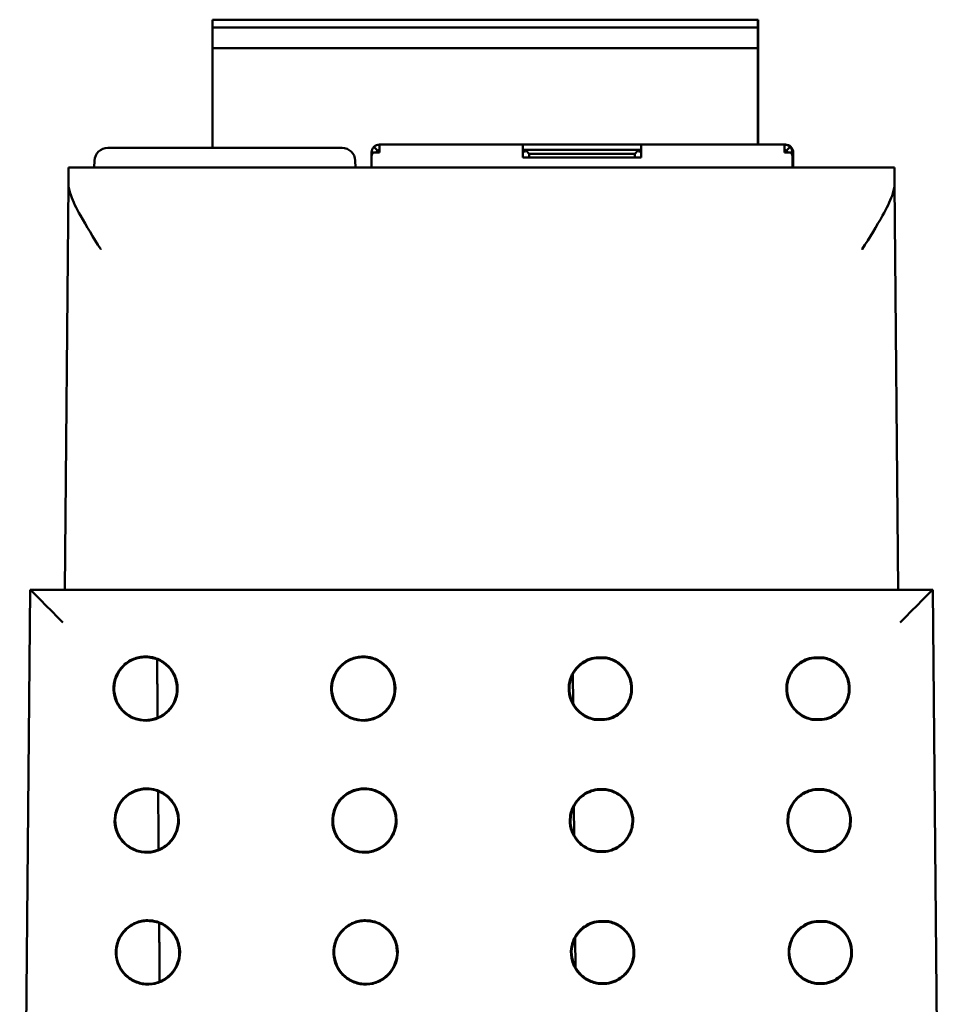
# Model space of a CAD drawing. Header units: inches. Extents: x 2.1 to 23.1, y 0.4 to 17.8.
# Tile 3 of 12: x 9.9 to 11.3, y 4.9 to 6.4. Entities that reach past the tile are written whole.
import ezdxf

# ---------------------------------------------------------------- set-up
doc = ezdxf.new("R2010")
doc.units = ezdxf.units.IN
doc.header["$LTSCALE"] = 0.8
doc.header["$MEASUREMENT"] = 0
doc.layers.add('Visible (ANSI)', color=7, linetype='Continuous', lineweight=50)

msp = doc.modelspace()

# ---------------------------------------------------------------- linework, layer by layer
at = {"layer": 'Visible (ANSI)'}
for p, q in [((10.1497, 6.3791), (10.9765, 6.3791)), ((10.9766, 6.3791), (10.9765, 6.3791)), ((10.1496, 6.3673), (10.9764, 6.3673)), ((10.1497, 6.3673), (10.1497, 6.3712)), ((10.9765, 6.3673), (10.9764, 6.3673)), ((10.9765, 6.3712), (10.9765, 6.3673)), ((10.9767, 6.3555), (10.9767, 6.3712)), ((10.1496, 6.3436), (10.1496, 6.3594)), ((10.9763, 6.3594), (10.9763, 6.3436)), ((10.9766, 6.3121), (10.9766, 6.3555)), ((10.9766, 6.3555), (10.9767, 6.3555)), ((10.1496, 6.1847), (10.1496, 6.3358)), ((10.1496, 6.3358), (10.9764, 6.3358)), ((10.9764, 6.3358), (10.9764, 6.3358)), ((10.9764, 6.3358), (10.9764, 6.1896)), ((10.9766, 6.3121), (10.9767, 6.1896)), ((10.9766, 6.3121), (10.9766, 6.3121)), ((9.9908, 6.1847), (10.346, 6.1847)), ((10.3943, 6.1861), (10.3999, 6.1806)), ((10.4027, 6.1896), (10.4509, 6.1896)), ((10.4509, 6.1896), (10.62, 6.1896)), ((10.62, 6.1817), (10.62, 6.1896)), ((10.7995, 6.1896), (10.62, 6.1896)), ((10.6239, 6.1817), (10.62, 6.1817)), ((10.6239, 6.1817), (10.624, 6.1817)), ((10.624, 6.1817), (10.7956, 6.1817)), ((10.624, 6.1817), (10.6299, 6.1758)), ((10.7897, 6.1758), (10.7956, 6.1817)), ((10.7995, 6.1817), (10.7956, 6.1817)), ((10.7995, 6.1896), (10.9686, 6.1896)), ((10.9686, 6.1896), (11.0168, 6.1896)), ((11.0168, 6.1896), (11.0175, 6.1896)), ((11.0168, 6.1896), (11.0168, 6.1817)), ((11.0175, 6.1896), (11.0175, 6.1896)), ((11.0181, 6.1896), (11.0175, 6.1896)), ((11.0175, 6.1896), (11.0175, 6.1896)), ((11.0175, 6.1896), (11.0175, 6.1896)), ((11.0196, 6.1806), (11.0252, 6.1861)), ((10.3943, 6.1778), (10.3909, 6.1778)), ((10.3909, 6.1729), (10.3909, 6.1778)), ((10.3909, 6.1727), (10.3909, 6.1547)), ((10.4027, 6.1778), (10.3943, 6.1778)), ((10.62, 6.1699), (10.62, 6.1778)), ((10.62, 6.1699), (10.62, 6.1778)), ((10.62, 6.1699), (10.7995, 6.1699)), ((10.6299, 6.1758), (10.6298, 6.1758)), ((10.6298, 6.1703), (10.6298, 6.1699)), ((10.6299, 6.1758), (10.6299, 6.1699)), ((10.7897, 6.1758), (10.6299, 6.1758)), ((10.7897, 6.1703), (10.7897, 6.1699)), ((10.7995, 6.1699), (10.7995, 6.1778)), ((11.0252, 6.1778), (11.0168, 6.1778)), ((11.0252, 6.1778), (11.0287, 6.1778)), ((11.0287, 6.1778), (11.0287, 6.1547)), ((11.0287, 6.1547), (11.0287, 6.1727)), ((11.0292, 6.1547), (11.0293, 6.1778)), ((11.0293, 6.1778), (11.0293, 6.1547)), ((11.0293, 6.1778), (11.0293, 6.1778)), ((11.0293, 6.1547), (11.0293, 6.1727)), ((11.0293, 6.1727), (11.0293, 6.1727)), ((11.0293, 6.1727), (11.0293, 6.1727)), ((11.0293, 6.1727), (11.0293, 6.1547)), ((11.0293, 6.1547), (11.0293, 6.1727)), ((11.0299, 6.1547), (11.0299, 6.1778)), ((11.0299, 6.1727), (11.0299, 6.1547)), ((11.0299, 6.1727), (11.0299, 6.1727)), ((11.0299, 6.1727), (11.0299, 6.1547)), ((9.9313, 6.1303), (9.9315, 6.1547)), ((11.1833, 6.1547), (9.9315, 6.1547)), ((9.9708, 6.1654), (9.9705, 6.1547)), ((10.366, 6.1654), (10.3663, 6.1547)), ((11.1833, 6.1547), (11.1835, 6.1303)), ((9.9313, 6.1303), (9.9259, 5.5147)), ((11.1889, 5.5147), (11.1835, 6.1303)), ((9.8732, 5.5147), (9.8574, 3.7037)), ((11.2416, 5.5147), (9.8732, 5.5147)), ((9.8732, 5.5147), (9.8732, 5.5147)), ((11.2416, 5.5147), (11.2416, 5.5147)), ((11.2574, 3.7037), (11.2416, 5.5147)), ((10.7311, 5.4121), (10.7439, 5.4121)), ((10.7439, 5.4111), (10.7312, 5.4111)), ((11.0611, 5.4121), (11.0739, 5.4121)), ((11.0739, 5.4111), (11.0612, 5.4111)), ((10.6959, 5.3863), (10.6963, 5.3423)), ((10.7439, 5.3172), (10.7311, 5.3172)), ((10.7312, 5.3182), (10.7439, 5.3182)), ((11.0739, 5.3172), (11.0611, 5.3172)), ((11.0612, 5.3182), (11.0739, 5.3182)), ((10.7328, 5.2122), (10.7457, 5.2122)), ((10.7456, 5.2112), (10.7329, 5.2112)), ((11.0628, 5.2122), (11.0757, 5.2122)), ((11.0756, 5.2112), (11.0629, 5.2112)), ((10.6976, 5.1863), (10.698, 5.1423)), ((10.7457, 5.1171), (10.7328, 5.1171)), ((10.7329, 5.1182), (10.7456, 5.1182)), ((11.0757, 5.1171), (11.0628, 5.1171)), ((11.0629, 5.1182), (11.0756, 5.1182)), ((10.7346, 5.0122), (10.7474, 5.0122)), ((10.7474, 5.0112), (10.7346, 5.0112)), ((11.0646, 5.0122), (11.0774, 5.0122)), ((11.0774, 5.0112), (11.0646, 5.0112)), ((10.6994, 4.9864), (10.6998, 4.9422)), ((10.7346, 4.9182), (10.7474, 4.9182)), ((10.7474, 4.9171), (10.7346, 4.9171)), ((11.0646, 4.9182), (11.0774, 4.9182)), ((11.0774, 4.9171), (11.0646, 4.9171))]:
    msp.add_line(p, q, dxfattribs=at)
for centre, radius, start, end in [((9.9908, 6.1647), 0.02, 90, 178), ((10.346, 6.1647), 0.02, 2, 90), ((10.4033, 6.1778), 0.00394, 99.0489, 180), ((10.4033, 6.1778), 0.00394, 99.9076, 180), ((10.4027, 6.1778), 0.00394, 90.1549, 135), ((11.0168, 6.1778), 0.0118, 45, 90), ((11.0168, 6.1778), 0.00394, 45, 90), ((10.4039, 6.1778), 0.00394, 109.0647, 135)]:
    msp.add_arc(centre, radius, start, end, dxfattribs=at)
for centre, major_axis, ratio, start_param, end_param in [((10.1497, 6.3712), (0, 0.00787), 0.000956, 0, 1.570796), ((10.9765, 6.3712), (0, 0.00787), 0.000956, 0, 1.570796), ((10.9766, 6.3712), (0, 0.00787), 0.000956, 4.712389, 6.283185), ((10.1496, 6.3594), (0, 0.00787), 0.000956, 0, 1.570796), ((10.9764, 6.3594), (0, 0.00787), 0.000956, 0, 1.570796), ((10.1496, 6.3436), (0, -0.00787), 0.000956, 4.712389, 6.283185), ((10.9764, 6.3436), (0, -0.00787), 0.000956, 4.712389, 6.283185), ((10.4027, 6.1778), (0, 0.0118), 1, 0, 0.785398), ((10.4027, 6.1778), (0, 0.0118), 0.000956, 0, 1.570796), ((10.62, 6.1778), (0, 0.0118), 0.000956, 0, 1.570796), ((10.62, 6.1778), (0, 0.00394), 0.000956, 0, 1.570796), ((10.6223, 6.1778), (-0.00163, -0.00394), 0.000816, 3.141931, 4.712727), ((10.7972, 6.1778), (0.00163, -0.00394), 0.000816, 3.141255, 4.712051), ((10.7995, 6.1778), (0, 0.0118), 0.000956, 0, 1.570796), ((11.0168, 6.1778), (0, 0.0118), 0.000956, 0, 1.570796), ((11.0168, 6.1778), (0, 0.00394), 0.000956, 0, 1.570796), ((11.0175, 6.1778), (0, 0.0118), 1, 4.712389, 6.283185), ((11.0175, 6.1778), (0, 0.0118), 1, 4.712389, 6.283185), ((11.0175, 6.1778), (0, 0.0118), 0.000956, 1.235825, 1.570796), ((11.0175, 6.1778), (0, 0.00394), 0.000956, 0.168743, 1.570796), ((11.0175, 6.1778), (0, -0.0118), 0.000956, 1.570796, 1.906166), ((11.0175, 6.1778), (0, 0.00394), 0.000956, 4.712389, 6.126581), ((11.0181, 6.1778), (0, 0.0118), 1, 5.497787, 6.283185), ((10.6298, 6.1703), (0, 0.00557), 0.000676, 0, 1.570796), ((10.7897, 6.1703), (0, -0.00557), 0.000676, 3.142269, 4.712389), ((11.0181, 6.1778), (0, 0.00394), 0.000956, 4.712389, 5.952993), ((11.0181, 6.1778), (0, -0.0118), 0.000956, 1.570796, 1.891306), ((9.9228, 5.4647), (0.0496, -0.05), 0.004363, 1.575198, 3.137267), ((11.192, 5.4647), (-0.0496, -0.05), 0.004363, 3.145918, 4.707988)]:
    msp.add_ellipse(centre, major_axis=major_axis, ratio=ratio, start_param=start_param, end_param=end_param, dxfattribs=at)
for points, degree in [([(10.3943, 6.1861), (10.3921, 6.1839), (10.3909, 6.1809), (10.3909, 6.1778)], 3), ([(10.4547, 6.1896), (10.4543, 6.1896), (10.454, 6.1896), (10.454, 6.1896)], 3), ([(10.4544, 6.1896), (10.4545, 6.1896), (10.4546, 6.1896), (10.4548, 6.1896)], 3), ([(10.4555, 6.1896), (10.4551, 6.1896), (10.4548, 6.1896), (10.4548, 6.1896)], 3), ([(10.4552, 6.1896), (10.4553, 6.1896), (10.4554, 6.1896), (10.4556, 6.1896)], 3), ([(10.9659, 6.1896), (10.9659, 6.1896), (10.9656, 6.1896), (10.9652, 6.1896)], 3), ([(10.9666, 6.1896), (10.9666, 6.1896), (10.9664, 6.1896), (10.966, 6.1896)], 3), ([(11.0287, 6.1778), (11.0287, 6.1809), (11.0274, 6.1839), (11.0252, 6.1861)], 3), ([(11.0265, 6.1861), (11.0287, 6.1839), (11.0299, 6.1809), (11.0299, 6.1778)], 3), ([(10.3909, 6.1727), (10.3909, 6.1744), (10.3921, 6.1761), (10.3943, 6.1778)], 3), ([(11.0252, 6.1778), (11.0274, 6.1761), (11.0287, 6.1744), (11.0287, 6.1727)], 3), ([(11.0299, 6.1727), (11.0299, 6.1727), (11.0299, 6.1728), (11.0299, 6.1729)], 3), ([(10.0657, 5.4089), (10.0661, 5.3647), (10.0664, 5.3207)], 2), ([(10.0673, 5.209), (10.0676, 5.1647), (10.068, 5.1206)], 2), ([(10.0688, 5.0091), (10.0692, 4.9647), (10.0695, 4.9205)], 2), ([(10.7346, 5.0122), (10.7346, 5.0119), (10.7346, 5.0115), (10.7346, 5.0112)], 3), ([(10.7474, 5.0122), (10.7474, 5.0119), (10.7474, 5.0115), (10.7474, 5.0112)], 3), ([(11.0646, 5.0122), (11.0646, 5.0119), (11.0646, 5.0115), (11.0646, 5.0112)], 3), ([(11.0774, 5.0122), (11.0774, 5.0119), (11.0774, 5.0115), (11.0774, 5.0112)], 3), ([(10.7346, 4.9171), (10.7346, 4.9175), (10.7346, 4.9178), (10.7346, 4.9182)], 3), ([(10.7474, 4.9171), (10.7474, 4.9175), (10.7474, 4.9178), (10.7474, 4.9182)], 3), ([(11.0646, 4.9171), (11.0646, 4.9175), (11.0646, 4.9178), (11.0646, 4.9182)], 3), ([(11.0774, 4.9171), (11.0774, 4.9175), (11.0774, 4.9178), (11.0774, 4.9182)], 3)]:
    msp.add_open_spline(points, degree=degree, dxfattribs=at)
for points, knots in [([(10.3999, 6.1806), (10.3995, 6.1802), (10.3992, 6.1798), (10.3988, 6.1788), (10.3987, 6.1783), (10.3987, 6.1778)], [-0.01526468, -0.01526468, -0.01526468, -0.01526468, -0.00763234, -0.00763234, 0, 0, 0, 0]), ([(10.4, 6.1778), (10.4, 6.1783), (10.4001, 6.1788), (10.4005, 6.1798), (10.4008, 6.1802), (10.4012, 6.1806)], [-0.01526468, -0.01526468, -0.01526468, -0.01526468, -0.00763234, -0.00763234, 0, 0, 0, 0]), ([(11.0208, 6.1778), (11.0208, 6.1783), (11.0207, 6.1788), (11.0203, 6.1798), (11.02, 6.1802), (11.0196, 6.1806)], [-0.01526468, -0.01526468, -0.01526468, -0.01526468, -0.00763234, -0.00763234, 0, 0, 0, 0]), ([(9.9804, 6.0308), (9.9804, 6.0308), (9.9803, 6.0309), (9.9691, 6.0489), (9.9583, 6.0662), (9.9432, 6.0933), (9.9383, 6.1034), (9.9326, 6.1193), (9.9312, 6.1253), (9.9313, 6.1303)], [-0.0007569, -0.0007569, -0.0007569, -0.0007569, 0, 0, 0.1605033, 0.1605033, 0.2756155, 0.2756155, 0.369841, 0.369841, 0.369841, 0.369841]), ([(11.1835, 6.1303), (11.1836, 6.1253), (11.1823, 6.1193), (11.1765, 6.1034), (11.1716, 6.0933), (11.1566, 6.0662), (11.1457, 6.0489), (11.1345, 6.0309), (11.1345, 6.0308), (11.1344, 6.0308)], [0, 0, 0, 0, 0.0646422, 0.0646422, 0.1436135, 0.1436135, 0.2537248, 0.2537248, 0.254244, 0.254244, 0.254244, 0.254244]), ([(10.0482, 5.4133), (10.0529, 5.4133), (10.0576, 5.4126), (10.0682, 5.4094), (10.0738, 5.4065), (10.0837, 5.3985), (10.0878, 5.3936), (10.0939, 5.3825), (10.0958, 5.3764), (10.0972, 5.3638), (10.0967, 5.3575), (10.0933, 5.3453), (10.0903, 5.3396), (10.0825, 5.3296), (10.0777, 5.3255), (10.0667, 5.3192), (10.0606, 5.3172), (10.048, 5.3156), (10.0416, 5.3161), (10.0294, 5.3194), (10.0237, 5.3222), (10.0136, 5.3299), (10.0094, 5.3347), (10.003, 5.3456), (10.0009, 5.3517), (9.9992, 5.3642), (9.9995, 5.3706), (10.0027, 5.3828), (10.0054, 5.3886), (10.0113, 5.3966), (10.0138, 5.3992), (10.0192, 5.4039), (10.0222, 5.4059), (10.0254, 5.4076), (10.031, 5.4106), (10.0371, 5.4124), (10.045, 5.4132), (10.0466, 5.4133), (10.0482, 5.4133)], [0.060561, 0.060561, 0.060561, 0.060561, 0.0964888, 0.0964888, 0.144728, 0.144728, 0.1929677, 0.1929677, 0.2412113, 0.2412113, 0.2894602, 0.2894602, 0.3377125, 0.3377125, 0.3859646, 0.3859646, 0.4342127, 0.4342127, 0.4824551, 0.4824551, 0.5306933, 0.5306933, 0.5789308, 0.5789308, 0.6271715, 0.6271715, 0.6754172, 0.6754172, 0.7236667, 0.7236667, 0.7509825, 0.7509825, 0.7783016, 0.7783016, 0.7783016, 0.8265483, 0.8265483, 0.8388626, 0.8388626, 0.8388626, 0.8388626]), ([(10.0482, 5.4122), (10.042, 5.4122), (10.0359, 5.411), (10.0244, 5.4063), (10.0192, 5.4029), (10.0104, 5.3942), (10.0069, 5.389), (10.002, 5.3776), (10.0007, 5.3715), (10.0005, 5.3591), (10.0017, 5.3529), (10.0062, 5.3414), (10.0096, 5.3361), (10.0182, 5.3272), (10.0233, 5.3236), (10.0347, 5.3186), (10.0408, 5.3172), (10.0532, 5.3169), (10.0593, 5.318), (10.0709, 5.3224), (10.0762, 5.3257), (10.0853, 5.3342), (10.0889, 5.3392), (10.0941, 5.3505), (10.0955, 5.3566), (10.096, 5.369), (10.095, 5.3752), (10.0908, 5.3868), (10.0875, 5.3921), (10.0792, 5.4013), (10.0742, 5.405), (10.0654, 5.4092), (10.0621, 5.4103), (10.0552, 5.4119), (10.0517, 5.4122), (10.0482, 5.4122)], [0, 0, 0, 0, 0.0472184, 0.0472184, 0.0944347, 0.0944347, 0.1416526, 0.1416526, 0.1888748, 0.1888748, 0.2361018, 0.2361018, 0.2833312, 0.2833312, 0.3305593, 0.3305593, 0.3777828, 0.3777828, 0.4250011, 0.4250011, 0.4722162, 0.4722162, 0.5194317, 0.5194317, 0.566651, 0.566651, 0.6138749, 0.6138749, 0.6611017, 0.6611017, 0.7083282, 0.7083282, 0.7350632, 0.7350632, 0.7618, 0.7618, 0.7618, 0.7618]), ([(10.3782, 5.4133), (10.3829, 5.4133), (10.3876, 5.4126), (10.3982, 5.4094), (10.4038, 5.4065), (10.4137, 5.3985), (10.4178, 5.3936), (10.4239, 5.3825), (10.4258, 5.3764), (10.4272, 5.3638), (10.4267, 5.3575), (10.4233, 5.3453), (10.4203, 5.3396), (10.4125, 5.3296), (10.4077, 5.3255), (10.3967, 5.3192), (10.3906, 5.3172), (10.378, 5.3156), (10.3716, 5.3161), (10.3594, 5.3194), (10.3537, 5.3222), (10.3436, 5.3299), (10.3394, 5.3347), (10.333, 5.3456), (10.3309, 5.3517), (10.3292, 5.3642), (10.3295, 5.3706), (10.3327, 5.3828), (10.3354, 5.3886), (10.3413, 5.3966), (10.3438, 5.3992), (10.3492, 5.4039), (10.3522, 5.4059), (10.3554, 5.4076), (10.361, 5.4106), (10.3671, 5.4124), (10.375, 5.4132), (10.3766, 5.4133), (10.3782, 5.4133)], [0.060561, 0.060561, 0.060561, 0.060561, 0.0964888, 0.0964888, 0.144728, 0.144728, 0.1929677, 0.1929677, 0.2412113, 0.2412113, 0.2894602, 0.2894602, 0.3377125, 0.3377125, 0.3859646, 0.3859646, 0.4342127, 0.4342127, 0.4824551, 0.4824551, 0.5306933, 0.5306933, 0.5789308, 0.5789308, 0.6271715, 0.6271715, 0.6754172, 0.6754172, 0.7236667, 0.7236667, 0.7509825, 0.7509825, 0.7783016, 0.7783016, 0.7783016, 0.8265483, 0.8265483, 0.8388626, 0.8388626, 0.8388626, 0.8388626]), ([(10.3782, 5.4122), (10.372, 5.4122), (10.3659, 5.411), (10.3544, 5.4063), (10.3492, 5.4029), (10.3404, 5.3942), (10.3369, 5.389), (10.332, 5.3776), (10.3307, 5.3715), (10.3305, 5.3591), (10.3317, 5.3529), (10.3362, 5.3414), (10.3396, 5.3361), (10.3482, 5.3272), (10.3533, 5.3236), (10.3647, 5.3186), (10.3708, 5.3172), (10.3832, 5.3169), (10.3893, 5.318), (10.4009, 5.3224), (10.4062, 5.3257), (10.4153, 5.3342), (10.4189, 5.3392), (10.4241, 5.3505), (10.4255, 5.3566), (10.426, 5.369), (10.425, 5.3752), (10.4208, 5.3868), (10.4175, 5.3921), (10.4092, 5.4013), (10.4042, 5.405), (10.3954, 5.4092), (10.3921, 5.4103), (10.3852, 5.4119), (10.3817, 5.4122), (10.3782, 5.4122)], [0, 0, 0, 0, 0.0472184, 0.0472184, 0.0944347, 0.0944347, 0.1416526, 0.1416526, 0.1888748, 0.1888748, 0.2361018, 0.2361018, 0.2833312, 0.2833312, 0.3305593, 0.3305593, 0.3777828, 0.3777828, 0.4250011, 0.4250011, 0.4722162, 0.4722162, 0.5194317, 0.5194317, 0.566651, 0.566651, 0.6138749, 0.6138749, 0.6611017, 0.6611017, 0.7083282, 0.7083282, 0.7350632, 0.7350632, 0.7618, 0.7618, 0.7618, 0.7618]), ([(10.7311, 5.3172), (10.7249, 5.318), (10.719, 5.32), (10.7081, 5.3263), (10.7034, 5.3304), (10.6958, 5.3403), (10.693, 5.3459), (10.6896, 5.3579), (10.6892, 5.3642), (10.6907, 5.3766), (10.6926, 5.3826), (10.6987, 5.3935), (10.7028, 5.3983), (10.7111, 5.4049), (10.7148, 5.4071), (10.7227, 5.4104), (10.7268, 5.4116), (10.7311, 5.4121)], [0.0000418, 0.0000418, 0.0000418, 0.0000418, 0.0475528, 0.0475528, 0.0951059, 0.0951059, 0.1426606, 0.1426606, 0.1902173, 0.1902173, 0.237775, 0.237775, 0.2853322, 0.2853322, 0.3180771, 0.3180771, 0.3507779, 0.3507779, 0.3507779, 0.3507779]), ([(10.7312, 5.3182), (10.7251, 5.319), (10.7193, 5.321), (10.7088, 5.3271), (10.7041, 5.3311), (10.6967, 5.3408), (10.6939, 5.3463), (10.6907, 5.3581), (10.6902, 5.3642), (10.6917, 5.3764), (10.6936, 5.3822), (10.6996, 5.3929), (10.7036, 5.3976), (10.7116, 5.404), (10.7153, 5.4062), (10.723, 5.4094), (10.727, 5.4105), (10.7312, 5.4111)], [0.0002162, 0.0002162, 0.0002162, 0.0002162, 0.0465304, 0.0465304, 0.0930614, 0.0930614, 0.1395941, 0.1395941, 0.1861282, 0.1861282, 0.2326625, 0.2326625, 0.279196, 0.279196, 0.3112365, 0.3112365, 0.343058, 0.343058, 0.343058, 0.343058]), ([(10.7311, 5.4121), (10.7311, 5.4118), (10.7311, 5.4115), (10.7312, 5.4112), (10.7312, 5.4111), (10.7312, 5.4111)], [0.0378751, 0.0378751, 0.0378751, 0.0378751, 0.1791563, 0.1791563, 0.1878725, 0.1878725, 0.1878725, 0.1878725]), ([(10.7439, 5.4121), (10.7439, 5.4118), (10.7439, 5.4115), (10.7439, 5.4112), (10.7439, 5.4111), (10.7439, 5.4111)], [-0.3204375, -0.3204375, -0.3204375, -0.3204375, -0.1791558, -0.1791558, -0.1704401, -0.1704401, -0.1704401, -0.1704401]), ([(10.7439, 5.4121), (10.7501, 5.4113), (10.7561, 5.4093), (10.7669, 5.403), (10.7716, 5.3989), (10.7792, 5.389), (10.7821, 5.3834), (10.7854, 5.3714), (10.7858, 5.3651), (10.7843, 5.3527), (10.7824, 5.3467), (10.7763, 5.3358), (10.7722, 5.331), (10.7639, 5.3244), (10.7602, 5.3222), (10.7523, 5.3189), (10.7482, 5.3177), (10.7439, 5.3172)], [0.0000443, 0.0000443, 0.0000443, 0.0000443, 0.0475535, 0.0475535, 0.0951083, 0.0951083, 0.1426655, 0.1426655, 0.190225, 0.190225, 0.2377854, 0.2377854, 0.2853449, 0.2853449, 0.3180829, 0.3180829, 0.3507804, 0.3507804, 0.3507804, 0.3507804]), ([(10.7439, 5.4111), (10.7499, 5.4103), (10.7557, 5.4083), (10.7662, 5.4022), (10.7709, 5.3982), (10.7783, 5.3885), (10.7811, 5.383), (10.7843, 5.3712), (10.7848, 5.3651), (10.7833, 5.3529), (10.7814, 5.3471), (10.7754, 5.3364), (10.7715, 5.3317), (10.7634, 5.3253), (10.7597, 5.3231), (10.752, 5.3199), (10.748, 5.3188), (10.7439, 5.3182)], [0.0002185, 0.0002185, 0.0002185, 0.0002185, 0.0465311, 0.0465311, 0.0930638, 0.0930638, 0.1395989, 0.1395989, 0.1861357, 0.1861357, 0.2326727, 0.2326727, 0.2792084, 0.2792084, 0.3112422, 0.3112422, 0.3430604, 0.3430604, 0.3430604, 0.3430604]), ([(11.0611, 5.3172), (11.0549, 5.318), (11.049, 5.32), (11.0381, 5.3263), (11.0334, 5.3304), (11.0258, 5.3403), (11.023, 5.3459), (11.0196, 5.3579), (11.0192, 5.3642), (11.0207, 5.3766), (11.0226, 5.3826), (11.0287, 5.3935), (11.0328, 5.3983), (11.0411, 5.4049), (11.0448, 5.4071), (11.0527, 5.4104), (11.0568, 5.4116), (11.0611, 5.4121)], [0.0000418, 0.0000418, 0.0000418, 0.0000418, 0.0475528, 0.0475528, 0.0951059, 0.0951059, 0.1426606, 0.1426606, 0.1902173, 0.1902173, 0.237775, 0.237775, 0.2853322, 0.2853322, 0.3180771, 0.3180771, 0.3507779, 0.3507779, 0.3507779, 0.3507779]), ([(11.0612, 5.3182), (11.0551, 5.319), (11.0493, 5.321), (11.0388, 5.3271), (11.0341, 5.3311), (11.0267, 5.3408), (11.0239, 5.3463), (11.0207, 5.3581), (11.0202, 5.3642), (11.0217, 5.3764), (11.0236, 5.3822), (11.0296, 5.3929), (11.0336, 5.3976), (11.0416, 5.404), (11.0453, 5.4062), (11.053, 5.4094), (11.057, 5.4105), (11.0612, 5.4111)], [0.0002162, 0.0002162, 0.0002162, 0.0002162, 0.0465304, 0.0465304, 0.0930614, 0.0930614, 0.1395941, 0.1395941, 0.1861282, 0.1861282, 0.2326625, 0.2326625, 0.279196, 0.279196, 0.3112365, 0.3112365, 0.343058, 0.343058, 0.343058, 0.343058]), ([(11.0611, 5.4121), (11.0611, 5.4118), (11.0611, 5.4115), (11.0612, 5.4112), (11.0612, 5.4111), (11.0612, 5.4111)], [0.0378751, 0.0378751, 0.0378751, 0.0378751, 0.1791563, 0.1791563, 0.1878725, 0.1878725, 0.1878725, 0.1878725]), ([(11.0739, 5.4121), (11.0739, 5.4118), (11.0739, 5.4115), (11.0739, 5.4112), (11.0739, 5.4111), (11.0739, 5.4111)], [-0.3204375, -0.3204375, -0.3204375, -0.3204375, -0.1791558, -0.1791558, -0.1704401, -0.1704401, -0.1704401, -0.1704401]), ([(11.0739, 5.4121), (11.0801, 5.4113), (11.0861, 5.4093), (11.0969, 5.403), (11.1016, 5.3989), (11.1092, 5.389), (11.1121, 5.3834), (11.1154, 5.3714), (11.1158, 5.3651), (11.1143, 5.3527), (11.1124, 5.3467), (11.1063, 5.3358), (11.1022, 5.331), (11.0939, 5.3244), (11.0902, 5.3222), (11.0823, 5.3189), (11.0782, 5.3177), (11.0739, 5.3172)], [0.0000443, 0.0000443, 0.0000443, 0.0000443, 0.0475535, 0.0475535, 0.0951083, 0.0951083, 0.1426655, 0.1426655, 0.190225, 0.190225, 0.2377854, 0.2377854, 0.2853449, 0.2853449, 0.3180829, 0.3180829, 0.3507804, 0.3507804, 0.3507804, 0.3507804]), ([(11.0739, 5.4111), (11.0799, 5.4103), (11.0857, 5.4083), (11.0962, 5.4022), (11.1009, 5.3982), (11.1083, 5.3885), (11.1111, 5.383), (11.1143, 5.3712), (11.1148, 5.3651), (11.1133, 5.3529), (11.1114, 5.3471), (11.1054, 5.3364), (11.1015, 5.3317), (11.0934, 5.3253), (11.0897, 5.3231), (11.082, 5.3199), (11.078, 5.3188), (11.0739, 5.3182)], [0.0002185, 0.0002185, 0.0002185, 0.0002185, 0.0465311, 0.0465311, 0.0930638, 0.0930638, 0.1395989, 0.1395989, 0.1861357, 0.1861357, 0.2326727, 0.2326727, 0.2792084, 0.2792084, 0.3112422, 0.3112422, 0.3430604, 0.3430604, 0.3430604, 0.3430604]), ([(10.7311, 5.3172), (10.7311, 5.3175), (10.7311, 5.3178), (10.7312, 5.3182), (10.7312, 5.3182), (10.7312, 5.3182)], [-0.3225433, -0.3225433, -0.3225433, -0.3225433, -0.1791558, -0.1791558, -0.1725002, -0.1725002, -0.1725002, -0.1725002]), ([(10.7439, 5.3172), (10.7439, 5.3175), (10.7439, 5.3178), (10.7439, 5.3182), (10.7439, 5.3182), (10.7439, 5.3182)], [0.0357693, 0.0357693, 0.0357693, 0.0357693, 0.1791562, 0.1791562, 0.1858123, 0.1858123, 0.1858123, 0.1858123]), ([(11.0611, 5.3172), (11.0611, 5.3175), (11.0611, 5.3178), (11.0612, 5.3182), (11.0612, 5.3182), (11.0612, 5.3182)], [-0.3225433, -0.3225433, -0.3225433, -0.3225433, -0.1791558, -0.1791558, -0.1725002, -0.1725002, -0.1725002, -0.1725002]), ([(11.0739, 5.3172), (11.0739, 5.3175), (11.0739, 5.3178), (11.0739, 5.3182), (11.0739, 5.3182), (11.0739, 5.3182)], [0.0357693, 0.0357693, 0.0357693, 0.0357693, 0.1791562, 0.1791562, 0.1858123, 0.1858123, 0.1858123, 0.1858123]), ([(10.05, 5.2133), (10.0547, 5.2133), (10.0593, 5.2126), (10.0699, 5.2095), (10.0756, 5.2065), (10.0854, 5.1985), (10.0896, 5.1936), (10.0956, 5.1825), (10.0976, 5.1764), (10.099, 5.1638), (10.0985, 5.1575), (10.095, 5.1453), (10.0921, 5.1396), (10.0843, 5.1296), (10.0794, 5.1255), (10.0684, 5.1192), (10.0623, 5.1172), (10.0498, 5.1156), (10.0434, 5.1161), (10.0312, 5.1194), (10.0254, 5.1222), (10.0154, 5.1299), (10.0111, 5.1347), (10.0047, 5.1456), (10.0026, 5.1517), (10.0009, 5.1642), (10.0013, 5.1706), (10.0044, 5.1829), (10.0071, 5.1886), (10.0131, 5.1966), (10.0155, 5.1992), (10.021, 5.2039), (10.0239, 5.2059), (10.0271, 5.2076), (10.0327, 5.2106), (10.0388, 5.2125), (10.0467, 5.2132), (10.0483, 5.2133), (10.05, 5.2133)], [0.0605897, 0.0605897, 0.0605897, 0.0605897, 0.0965495, 0.0965495, 0.1448186, 0.1448186, 0.1930883, 0.1930883, 0.241362, 0.241362, 0.2896411, 0.2896411, 0.3379239, 0.3379239, 0.3862065, 0.3862065, 0.434485, 0.434485, 0.4827576, 0.4827576, 0.5310259, 0.5310259, 0.5792933, 0.5792933, 0.6275641, 0.6275641, 0.6758399, 0.6758399, 0.7241199, 0.7241199, 0.7514528, 0.7514528, 0.7787892, 0.7787892, 0.7787892, 0.8270663, 0.8270663, 0.8393789, 0.8393789, 0.8393789, 0.8393789]), ([(10.05, 5.2123), (10.0438, 5.2123), (10.0376, 5.2111), (10.0261, 5.2064), (10.0209, 5.2029), (10.0121, 5.1942), (10.0086, 5.189), (10.0037, 5.1776), (10.0024, 5.1715), (10.0023, 5.1591), (10.0034, 5.1529), (10.0079, 5.1414), (10.0113, 5.1361), (10.0199, 5.1272), (10.0251, 5.1236), (10.0364, 5.1186), (10.0425, 5.1172), (10.0549, 5.1169), (10.0611, 5.118), (10.0727, 5.1224), (10.078, 5.1257), (10.087, 5.1341), (10.0907, 5.1392), (10.0958, 5.1505), (10.0973, 5.1566), (10.0978, 5.169), (10.0968, 5.1752), (10.0926, 5.1868), (10.0893, 5.1922), (10.081, 5.2013), (10.0759, 5.2051), (10.0671, 5.2092), (10.0638, 5.2104), (10.057, 5.2119), (10.0535, 5.2123), (10.05, 5.2123)], [0, 0, 0, 0, 0.0472485, 0.0472485, 0.0944949, 0.0944949, 0.1417427, 0.1417427, 0.188995, 0.188995, 0.2362523, 0.2362523, 0.2835122, 0.2835122, 0.3307708, 0.3307708, 0.3780247, 0.3780247, 0.4252732, 0.4252732, 0.4725183, 0.4725183, 0.5197638, 0.5197638, 0.567013, 0.567013, 0.6142672, 0.6142672, 0.6615246, 0.6615246, 0.7087815, 0.7087815, 0.7355337, 0.7355337, 0.7622876, 0.7622876, 0.7622876, 0.7622876]), ([(10.38, 5.2133), (10.3847, 5.2133), (10.3893, 5.2126), (10.3999, 5.2095), (10.4056, 5.2065), (10.4154, 5.1985), (10.4196, 5.1936), (10.4256, 5.1825), (10.4276, 5.1764), (10.429, 5.1638), (10.4285, 5.1575), (10.425, 5.1453), (10.4221, 5.1396), (10.4143, 5.1296), (10.4094, 5.1255), (10.3984, 5.1192), (10.3923, 5.1172), (10.3798, 5.1156), (10.3734, 5.1161), (10.3612, 5.1194), (10.3554, 5.1222), (10.3454, 5.1299), (10.3411, 5.1347), (10.3347, 5.1456), (10.3326, 5.1517), (10.3309, 5.1642), (10.3313, 5.1706), (10.3344, 5.1829), (10.3371, 5.1886), (10.3431, 5.1966), (10.3455, 5.1992), (10.351, 5.2039), (10.3539, 5.2059), (10.3571, 5.2076), (10.3627, 5.2106), (10.3688, 5.2125), (10.3767, 5.2132), (10.3783, 5.2133), (10.38, 5.2133)], [0.0605897, 0.0605897, 0.0605897, 0.0605897, 0.0965495, 0.0965495, 0.1448186, 0.1448186, 0.1930883, 0.1930883, 0.241362, 0.241362, 0.2896411, 0.2896411, 0.3379239, 0.3379239, 0.3862065, 0.3862065, 0.434485, 0.434485, 0.4827576, 0.4827576, 0.5310259, 0.5310259, 0.5792933, 0.5792933, 0.6275641, 0.6275641, 0.6758399, 0.6758399, 0.7241199, 0.7241199, 0.7514528, 0.7514528, 0.7787892, 0.7787892, 0.7787892, 0.8270663, 0.8270663, 0.8393789, 0.8393789, 0.8393789, 0.8393789]), ([(10.38, 5.2123), (10.3738, 5.2123), (10.3676, 5.2111), (10.3561, 5.2064), (10.3509, 5.2029), (10.3421, 5.1942), (10.3386, 5.189), (10.3337, 5.1776), (10.3324, 5.1715), (10.3323, 5.1591), (10.3334, 5.1529), (10.3379, 5.1414), (10.3413, 5.1361), (10.3499, 5.1272), (10.3551, 5.1236), (10.3664, 5.1186), (10.3725, 5.1172), (10.3849, 5.1169), (10.3911, 5.118), (10.4027, 5.1224), (10.408, 5.1257), (10.417, 5.1341), (10.4207, 5.1392), (10.4258, 5.1505), (10.4273, 5.1566), (10.4278, 5.169), (10.4268, 5.1752), (10.4226, 5.1868), (10.4193, 5.1922), (10.411, 5.2013), (10.4059, 5.2051), (10.3971, 5.2092), (10.3938, 5.2104), (10.387, 5.2119), (10.3835, 5.2123), (10.38, 5.2123)], [0, 0, 0, 0, 0.0472485, 0.0472485, 0.0944949, 0.0944949, 0.1417427, 0.1417427, 0.188995, 0.188995, 0.2362523, 0.2362523, 0.2835122, 0.2835122, 0.3307708, 0.3307708, 0.3780247, 0.3780247, 0.4252732, 0.4252732, 0.4725183, 0.4725183, 0.5197638, 0.5197638, 0.567013, 0.567013, 0.6142672, 0.6142672, 0.6615246, 0.6615246, 0.7087815, 0.7087815, 0.7355337, 0.7355337, 0.7622876, 0.7622876, 0.7622876, 0.7622876]), ([(10.7328, 5.1171), (10.7266, 5.118), (10.7207, 5.12), (10.7099, 5.1262), (10.7051, 5.1304), (10.6975, 5.1403), (10.6947, 5.1459), (10.6914, 5.158), (10.6909, 5.1642), (10.6924, 5.1766), (10.6944, 5.1826), (10.7005, 5.1935), (10.7045, 5.1983), (10.7128, 5.2049), (10.7165, 5.2071), (10.7244, 5.2105), (10.7286, 5.2116), (10.7328, 5.2122)], [0.0000367, 0.0000367, 0.0000367, 0.0000367, 0.047583, 0.047583, 0.0951662, 0.0951662, 0.1427512, 0.1427512, 0.1903381, 0.1903381, 0.237926, 0.237926, 0.2855135, 0.2855135, 0.3182792, 0.3182792, 0.351006, 0.351006, 0.351006, 0.351006]), ([(10.7329, 5.1182), (10.7269, 5.119), (10.7211, 5.121), (10.7105, 5.1271), (10.7059, 5.1311), (10.6984, 5.1408), (10.6956, 5.1463), (10.6924, 5.1581), (10.6919, 5.1643), (10.6934, 5.1764), (10.6953, 5.1823), (10.7013, 5.1929), (10.7053, 5.1976), (10.7134, 5.204), (10.717, 5.2062), (10.7247, 5.2095), (10.7288, 5.2106), (10.7329, 5.2112)], [0.000211, 0.000211, 0.000211, 0.000211, 0.0465606, 0.0465606, 0.0931219, 0.0931219, 0.1396848, 0.1396848, 0.1862491, 0.1862491, 0.2328137, 0.2328137, 0.2793774, 0.2793774, 0.3114386, 0.3114386, 0.3432861, 0.3432861, 0.3432861, 0.3432861]), ([(10.7328, 5.2122), (10.7329, 5.2119), (10.7329, 5.2115), (10.7329, 5.2112), (10.7329, 5.2112), (10.7329, 5.2112)], [0.0334425, 0.0334425, 0.0334425, 0.0334425, 0.1791563, 0.1791563, 0.1834396, 0.1834396, 0.1834396, 0.1834396]), ([(10.7457, 5.2122), (10.7457, 5.2119), (10.7456, 5.2115), (10.7456, 5.2112), (10.7456, 5.2112), (10.7456, 5.2112)], [-0.3248702, -0.3248702, -0.3248702, -0.3248702, -0.1791558, -0.1791558, -0.1748729, -0.1748729, -0.1748729, -0.1748729]), ([(10.7456, 5.2112), (10.7516, 5.2103), (10.7574, 5.2083), (10.768, 5.2023), (10.7726, 5.1982), (10.7801, 5.1885), (10.7829, 5.183), (10.7861, 5.1712), (10.7866, 5.1651), (10.7851, 5.1529), (10.7832, 5.1471), (10.7772, 5.1364), (10.7732, 5.1317), (10.7651, 5.1253), (10.7615, 5.1231), (10.7538, 5.1199), (10.7497, 5.1187), (10.7456, 5.1182)], [0.0002134, 0.0002134, 0.0002134, 0.0002134, 0.0465613, 0.0465613, 0.0931243, 0.0931243, 0.1396896, 0.1396896, 0.1862566, 0.1862566, 0.2328239, 0.2328239, 0.2793898, 0.2793898, 0.3114444, 0.3114444, 0.3432885, 0.3432885, 0.3432885, 0.3432885]), ([(10.7457, 5.2122), (10.7519, 5.2114), (10.7578, 5.2093), (10.7686, 5.2031), (10.7734, 5.1989), (10.781, 5.1891), (10.7838, 5.1834), (10.7871, 5.1714), (10.7876, 5.1651), (10.7861, 5.1527), (10.7842, 5.1467), (10.7781, 5.1358), (10.774, 5.131), (10.7657, 5.1244), (10.762, 5.1222), (10.7541, 5.1189), (10.7499, 5.1177), (10.7457, 5.1171)], [0.0000391, 0.0000391, 0.0000391, 0.0000391, 0.0475837, 0.0475837, 0.0951687, 0.0951687, 0.1427561, 0.1427561, 0.1903458, 0.1903458, 0.2379365, 0.2379365, 0.2855262, 0.2855262, 0.318285, 0.318285, 0.3510086, 0.3510086, 0.3510086, 0.3510086]), ([(11.0628, 5.1171), (11.0566, 5.118), (11.0507, 5.12), (11.0399, 5.1262), (11.0351, 5.1304), (11.0275, 5.1403), (11.0247, 5.1459), (11.0214, 5.158), (11.0209, 5.1642), (11.0224, 5.1766), (11.0244, 5.1826), (11.0305, 5.1935), (11.0345, 5.1983), (11.0428, 5.2049), (11.0465, 5.2071), (11.0544, 5.2105), (11.0586, 5.2116), (11.0628, 5.2122)], [0.0000367, 0.0000367, 0.0000367, 0.0000367, 0.047583, 0.047583, 0.0951662, 0.0951662, 0.1427512, 0.1427512, 0.1903381, 0.1903381, 0.237926, 0.237926, 0.2855135, 0.2855135, 0.3182792, 0.3182792, 0.351006, 0.351006, 0.351006, 0.351006]), ([(11.0629, 5.1182), (11.0569, 5.119), (11.0511, 5.121), (11.0405, 5.1271), (11.0359, 5.1311), (11.0284, 5.1408), (11.0256, 5.1463), (11.0224, 5.1581), (11.0219, 5.1643), (11.0234, 5.1764), (11.0253, 5.1823), (11.0313, 5.1929), (11.0353, 5.1976), (11.0434, 5.204), (11.047, 5.2062), (11.0547, 5.2095), (11.0588, 5.2106), (11.0629, 5.2112)], [0.000211, 0.000211, 0.000211, 0.000211, 0.0465606, 0.0465606, 0.0931219, 0.0931219, 0.1396848, 0.1396848, 0.1862491, 0.1862491, 0.2328137, 0.2328137, 0.2793774, 0.2793774, 0.3114386, 0.3114386, 0.3432861, 0.3432861, 0.3432861, 0.3432861]), ([(11.0628, 5.2122), (11.0629, 5.2119), (11.0629, 5.2115), (11.0629, 5.2112), (11.0629, 5.2112), (11.0629, 5.2112)], [0.0334425, 0.0334425, 0.0334425, 0.0334425, 0.1791563, 0.1791563, 0.1834396, 0.1834396, 0.1834396, 0.1834396]), ([(11.0757, 5.2122), (11.0757, 5.2119), (11.0756, 5.2115), (11.0756, 5.2112), (11.0756, 5.2112), (11.0756, 5.2112)], [-0.3248702, -0.3248702, -0.3248702, -0.3248702, -0.1791558, -0.1791558, -0.1748729, -0.1748729, -0.1748729, -0.1748729]), ([(11.0756, 5.2112), (11.0816, 5.2103), (11.0874, 5.2083), (11.098, 5.2023), (11.1026, 5.1982), (11.1101, 5.1885), (11.1129, 5.183), (11.1161, 5.1712), (11.1166, 5.1651), (11.1151, 5.1529), (11.1132, 5.1471), (11.1072, 5.1364), (11.1032, 5.1317), (11.0951, 5.1253), (11.0915, 5.1231), (11.0838, 5.1199), (11.0797, 5.1187), (11.0756, 5.1182)], [0.0002134, 0.0002134, 0.0002134, 0.0002134, 0.0465613, 0.0465613, 0.0931243, 0.0931243, 0.1396896, 0.1396896, 0.1862566, 0.1862566, 0.2328239, 0.2328239, 0.2793898, 0.2793898, 0.3114444, 0.3114444, 0.3432885, 0.3432885, 0.3432885, 0.3432885]), ([(11.0757, 5.2122), (11.0819, 5.2114), (11.0878, 5.2093), (11.0986, 5.2031), (11.1034, 5.1989), (11.111, 5.1891), (11.1138, 5.1834), (11.1171, 5.1714), (11.1176, 5.1651), (11.1161, 5.1527), (11.1142, 5.1467), (11.1081, 5.1358), (11.104, 5.131), (11.0957, 5.1244), (11.092, 5.1222), (11.0841, 5.1189), (11.0799, 5.1177), (11.0757, 5.1171)], [0.0000391, 0.0000391, 0.0000391, 0.0000391, 0.0475837, 0.0475837, 0.0951687, 0.0951687, 0.1427561, 0.1427561, 0.1903458, 0.1903458, 0.2379365, 0.2379365, 0.2855262, 0.2855262, 0.318285, 0.318285, 0.3510086, 0.3510086, 0.3510086, 0.3510086]), ([(10.7328, 5.1171), (10.7329, 5.1175), (10.7329, 5.1178), (10.7329, 5.1182), (10.7329, 5.1182), (10.7329, 5.1182)], [-0.3269774, -0.3269774, -0.3269774, -0.3269774, -0.1791558, -0.1791558, -0.1769345, -0.1769345, -0.1769345, -0.1769345]), ([(10.7457, 5.1171), (10.7457, 5.1175), (10.7456, 5.1178), (10.7456, 5.1182), (10.7456, 5.1182), (10.7456, 5.1182)], [0.0313353, 0.0313353, 0.0313353, 0.0313353, 0.1791562, 0.1791562, 0.181378, 0.181378, 0.181378, 0.181378]), ([(11.0628, 5.1171), (11.0629, 5.1175), (11.0629, 5.1178), (11.0629, 5.1182), (11.0629, 5.1182), (11.0629, 5.1182)], [-0.3269774, -0.3269774, -0.3269774, -0.3269774, -0.1791558, -0.1791558, -0.1769345, -0.1769345, -0.1769345, -0.1769345]), ([(11.0757, 5.1171), (11.0757, 5.1175), (11.0756, 5.1178), (11.0756, 5.1182), (11.0756, 5.1182), (11.0756, 5.1182)], [0.0313353, 0.0313353, 0.0313353, 0.0313353, 0.1791562, 0.1791562, 0.181378, 0.181378, 0.181378, 0.181378]), ([(10.0517, 5.0134), (10.0564, 5.0134), (10.0611, 5.0127), (10.0717, 5.0095), (10.0774, 5.0065), (10.0872, 4.9986), (10.0913, 4.9937), (10.0974, 4.9826), (10.0994, 4.9765), (10.1008, 4.9639), (10.1003, 4.9575), (10.0968, 4.9453), (10.0939, 4.9396), (10.086, 4.9296), (10.0812, 4.9254), (10.0702, 4.9192), (10.0641, 4.9172), (10.0515, 4.9156), (10.0451, 4.916), (10.0329, 4.9193), (10.0271, 4.9222), (10.0171, 4.9299), (10.0128, 4.9347), (10.0065, 4.9456), (10.0044, 4.9517), (10.0026, 4.9642), (10.003, 4.9706), (10.0061, 4.9829), (10.0089, 4.9887), (10.0148, 4.9966), (10.0173, 4.9993), (10.0227, 5.004), (10.0257, 5.006), (10.0288, 5.0077), (10.0344, 5.0106), (10.0406, 5.0125), (10.0485, 5.0133), (10.0501, 5.0134), (10.0517, 5.0134)], [0.0606186, 0.0606186, 0.0606186, 0.0606186, 0.0966101, 0.0966101, 0.1449093, 0.1449093, 0.1932089, 0.1932089, 0.2415126, 0.2415126, 0.2898219, 0.2898219, 0.3381352, 0.3381352, 0.3864484, 0.3864484, 0.4347573, 0.4347573, 0.4830602, 0.4830602, 0.5313585, 0.5313585, 0.5796559, 0.5796559, 0.6279566, 0.6279566, 0.6762627, 0.6762627, 0.7245731, 0.7245731, 0.7519231, 0.7519231, 0.7792769, 0.7792769, 0.7792769, 0.8275844, 0.8275844, 0.8398955, 0.8398955, 0.8398955, 0.8398955]), ([(10.0517, 5.0123), (10.0455, 5.0123), (10.0393, 5.0111), (10.0279, 5.0064), (10.0226, 5.003), (10.0138, 4.9942), (10.0103, 4.9891), (10.0054, 4.9777), (10.0041, 4.9715), (10.004, 4.9591), (10.0051, 4.953), (10.0097, 4.9414), (10.013, 4.9361), (10.0216, 4.9272), (10.0268, 4.9236), (10.0381, 4.9186), (10.0442, 4.9172), (10.0567, 4.9169), (10.0628, 4.9179), (10.0744, 4.9223), (10.0797, 4.9257), (10.0888, 4.9341), (10.0925, 4.9392), (10.0976, 4.9505), (10.0991, 4.9566), (10.0996, 4.969), (10.0986, 4.9752), (10.0943, 4.9869), (10.0911, 4.9922), (10.0827, 5.0014), (10.0777, 5.0051), (10.0689, 5.0093), (10.0656, 5.0104), (10.0587, 5.0119), (10.0552, 5.0123), (10.0517, 5.0123)], [0, 0, 0, 0, 0.0472787, 0.0472787, 0.094555, 0.094555, 0.1418328, 0.1418328, 0.1891152, 0.1891152, 0.2364028, 0.2364028, 0.2836931, 0.2836931, 0.3309822, 0.3309822, 0.3782666, 0.3782666, 0.4255453, 0.4255453, 0.4728203, 0.4728203, 0.5200958, 0.5200958, 0.5673751, 0.5673751, 0.6146596, 0.6146596, 0.6619474, 0.6619474, 0.7092349, 0.7092349, 0.7360041, 0.7360041, 0.7627752, 0.7627752, 0.7627752, 0.7627752]), ([(10.3817, 5.0134), (10.3864, 5.0134), (10.3911, 5.0127), (10.4017, 5.0095), (10.4074, 5.0065), (10.4172, 4.9986), (10.4213, 4.9937), (10.4274, 4.9826), (10.4294, 4.9765), (10.4308, 4.9639), (10.4303, 4.9575), (10.4268, 4.9453), (10.4239, 4.9396), (10.416, 4.9296), (10.4112, 4.9254), (10.4002, 4.9192), (10.3941, 4.9172), (10.3815, 4.9156), (10.3751, 4.916), (10.3629, 4.9193), (10.3571, 4.9222), (10.3471, 4.9299), (10.3428, 4.9347), (10.3365, 4.9456), (10.3344, 4.9517), (10.3326, 4.9642), (10.333, 4.9706), (10.3361, 4.9829), (10.3389, 4.9887), (10.3448, 4.9966), (10.3473, 4.9993), (10.3527, 5.004), (10.3557, 5.006), (10.3588, 5.0077), (10.3644, 5.0106), (10.3706, 5.0125), (10.3785, 5.0133), (10.3801, 5.0134), (10.3817, 5.0134)], [0.0606186, 0.0606186, 0.0606186, 0.0606186, 0.0966101, 0.0966101, 0.1449093, 0.1449093, 0.1932089, 0.1932089, 0.2415126, 0.2415126, 0.2898219, 0.2898219, 0.3381352, 0.3381352, 0.3864484, 0.3864484, 0.4347573, 0.4347573, 0.4830602, 0.4830602, 0.5313585, 0.5313585, 0.5796559, 0.5796559, 0.6279566, 0.6279566, 0.6762627, 0.6762627, 0.7245731, 0.7245731, 0.7519231, 0.7519231, 0.7792769, 0.7792769, 0.7792769, 0.8275844, 0.8275844, 0.8398955, 0.8398955, 0.8398955, 0.8398955]), ([(10.3817, 5.0123), (10.3755, 5.0123), (10.3693, 5.0111), (10.3579, 5.0064), (10.3526, 5.003), (10.3438, 4.9942), (10.3403, 4.9891), (10.3354, 4.9777), (10.3341, 4.9715), (10.334, 4.9591), (10.3351, 4.953), (10.3397, 4.9414), (10.343, 4.9361), (10.3516, 4.9272), (10.3568, 4.9236), (10.3681, 4.9186), (10.3742, 4.9172), (10.3867, 4.9169), (10.3928, 4.9179), (10.4044, 4.9223), (10.4097, 4.9257), (10.4188, 4.9341), (10.4225, 4.9392), (10.4276, 4.9505), (10.4291, 4.9566), (10.4296, 4.969), (10.4286, 4.9752), (10.4243, 4.9869), (10.4211, 4.9922), (10.4127, 5.0014), (10.4077, 5.0051), (10.3989, 5.0093), (10.3956, 5.0104), (10.3887, 5.0119), (10.3852, 5.0123), (10.3817, 5.0123)], [0, 0, 0, 0, 0.0472787, 0.0472787, 0.094555, 0.094555, 0.1418328, 0.1418328, 0.1891152, 0.1891152, 0.2364028, 0.2364028, 0.2836931, 0.2836931, 0.3309822, 0.3309822, 0.3782666, 0.3782666, 0.4255453, 0.4255453, 0.4728203, 0.4728203, 0.5200958, 0.5200958, 0.5673751, 0.5673751, 0.6146596, 0.6146596, 0.6619474, 0.6619474, 0.7092349, 0.7092349, 0.7360041, 0.7360041, 0.7627752, 0.7627752, 0.7627752, 0.7627752]), ([(10.7346, 4.9171), (10.7284, 4.918), (10.7224, 4.92), (10.7116, 4.9262), (10.7069, 4.9304), (10.6992, 4.9403), (10.6964, 4.9459), (10.6931, 4.958), (10.6926, 4.9643), (10.6941, 4.9767), (10.6961, 4.9827), (10.7022, 4.9936), (10.7063, 4.9984), (10.7145, 5.0049), (10.7182, 5.0071), (10.7262, 5.0105), (10.7303, 5.0117), (10.7346, 5.0122)], [0.0000315, 0.0000315, 0.0000315, 0.0000315, 0.0476132, 0.0476132, 0.0952266, 0.0952266, 0.1428417, 0.1428417, 0.1904588, 0.1904588, 0.238077, 0.238077, 0.2856948, 0.2856948, 0.3184813, 0.3184813, 0.3512342, 0.3512342, 0.3512342, 0.3512342]), ([(10.7346, 4.9182), (10.7286, 4.919), (10.7228, 4.921), (10.7122, 4.9271), (10.7076, 4.9311), (10.7001, 4.9408), (10.6973, 4.9463), (10.6941, 4.9581), (10.6936, 4.9643), (10.6951, 4.9764), (10.697, 4.9823), (10.703, 4.9929), (10.707, 4.9977), (10.7151, 5.0041), (10.7187, 5.0062), (10.7265, 5.0095), (10.7305, 5.0106), (10.7346, 5.0112)], [0.0002059, 0.0002059, 0.0002059, 0.0002059, 0.0465908, 0.0465908, 0.0931823, 0.0931823, 0.1397755, 0.1397755, 0.18637, 0.18637, 0.2329648, 0.2329648, 0.2795587, 0.2795587, 0.3116408, 0.3116408, 0.3435142, 0.3435142, 0.3435142, 0.3435142]), ([(10.7474, 5.0122), (10.7536, 5.0114), (10.7596, 5.0094), (10.7704, 5.0031), (10.7751, 4.999), (10.7828, 4.9891), (10.7856, 4.9834), (10.7889, 4.9714), (10.7894, 4.9651), (10.7879, 4.9527), (10.7859, 4.9467), (10.7798, 4.9358), (10.7757, 4.931), (10.7675, 4.9244), (10.7638, 4.9222), (10.7558, 4.9188), (10.7517, 4.9177), (10.7474, 4.9171)], [0.0000339, 0.0000339, 0.0000339, 0.0000339, 0.0476139, 0.0476139, 0.0952291, 0.0952291, 0.1428466, 0.1428466, 0.1904665, 0.1904665, 0.2380875, 0.2380875, 0.2857075, 0.2857075, 0.3184872, 0.3184872, 0.3512367, 0.3512367, 0.3512367, 0.3512367]), ([(10.7474, 5.0112), (10.7534, 5.0104), (10.7592, 5.0084), (10.7698, 5.0023), (10.7744, 4.9982), (10.7819, 4.9886), (10.7847, 4.983), (10.7879, 4.9712), (10.7884, 4.9651), (10.7869, 4.9529), (10.785, 4.9471), (10.779, 4.9364), (10.775, 4.9317), (10.7669, 4.9253), (10.7633, 4.9231), (10.7555, 4.9198), (10.7515, 4.9187), (10.7474, 4.9182)], [0.0002083, 0.0002083, 0.0002083, 0.0002083, 0.0465915, 0.0465915, 0.0931848, 0.0931848, 0.1397803, 0.1397803, 0.1863775, 0.1863775, 0.232975, 0.232975, 0.2795712, 0.2795712, 0.3116466, 0.3116466, 0.3435166, 0.3435166, 0.3435166, 0.3435166]), ([(11.0646, 4.9171), (11.0584, 4.918), (11.0524, 4.92), (11.0416, 4.9262), (11.0369, 4.9304), (11.0292, 4.9403), (11.0264, 4.9459), (11.0231, 4.958), (11.0226, 4.9643), (11.0241, 4.9767), (11.0261, 4.9827), (11.0322, 4.9936), (11.0363, 4.9984), (11.0445, 5.0049), (11.0482, 5.0071), (11.0562, 5.0105), (11.0603, 5.0117), (11.0646, 5.0122)], [0.0000315, 0.0000315, 0.0000315, 0.0000315, 0.0476132, 0.0476132, 0.0952266, 0.0952266, 0.1428417, 0.1428417, 0.1904588, 0.1904588, 0.238077, 0.238077, 0.2856948, 0.2856948, 0.3184813, 0.3184813, 0.3512342, 0.3512342, 0.3512342, 0.3512342]), ([(11.0646, 4.9182), (11.0586, 4.919), (11.0528, 4.921), (11.0422, 4.9271), (11.0376, 4.9311), (11.0301, 4.9408), (11.0273, 4.9463), (11.0241, 4.9581), (11.0236, 4.9643), (11.0251, 4.9764), (11.027, 4.9823), (11.033, 4.9929), (11.037, 4.9977), (11.0451, 5.0041), (11.0487, 5.0062), (11.0565, 5.0095), (11.0605, 5.0106), (11.0646, 5.0112)], [0.0002059, 0.0002059, 0.0002059, 0.0002059, 0.0465908, 0.0465908, 0.0931823, 0.0931823, 0.1397755, 0.1397755, 0.18637, 0.18637, 0.2329648, 0.2329648, 0.2795587, 0.2795587, 0.3116408, 0.3116408, 0.3435142, 0.3435142, 0.3435142, 0.3435142]), ([(11.0774, 5.0122), (11.0836, 5.0114), (11.0896, 5.0094), (11.1004, 5.0031), (11.1051, 4.999), (11.1128, 4.9891), (11.1156, 4.9834), (11.1189, 4.9714), (11.1194, 4.9651), (11.1179, 4.9527), (11.1159, 4.9467), (11.1098, 4.9358), (11.1057, 4.931), (11.0975, 4.9244), (11.0938, 4.9222), (11.0858, 4.9188), (11.0817, 4.9177), (11.0774, 4.9171)], [0.0000339, 0.0000339, 0.0000339, 0.0000339, 0.0476139, 0.0476139, 0.0952291, 0.0952291, 0.1428466, 0.1428466, 0.1904665, 0.1904665, 0.2380875, 0.2380875, 0.2857075, 0.2857075, 0.3184872, 0.3184872, 0.3512367, 0.3512367, 0.3512367, 0.3512367]), ([(11.0774, 5.0112), (11.0834, 5.0104), (11.0892, 5.0084), (11.0998, 5.0023), (11.1044, 4.9982), (11.1119, 4.9886), (11.1147, 4.983), (11.1179, 4.9712), (11.1184, 4.9651), (11.1169, 4.9529), (11.115, 4.9471), (11.109, 4.9364), (11.105, 4.9317), (11.0969, 4.9253), (11.0933, 4.9231), (11.0855, 4.9198), (11.0815, 4.9187), (11.0774, 4.9182)], [0.0002083, 0.0002083, 0.0002083, 0.0002083, 0.0465915, 0.0465915, 0.0931848, 0.0931848, 0.1397803, 0.1397803, 0.1863775, 0.1863775, 0.232975, 0.232975, 0.2795712, 0.2795712, 0.3116466, 0.3116466, 0.3435166, 0.3435166, 0.3435166, 0.3435166])]:
    msp.add_open_spline(points, degree=3, knots=knots, dxfattribs=at)

doc.saveas('drawing.dxf')
